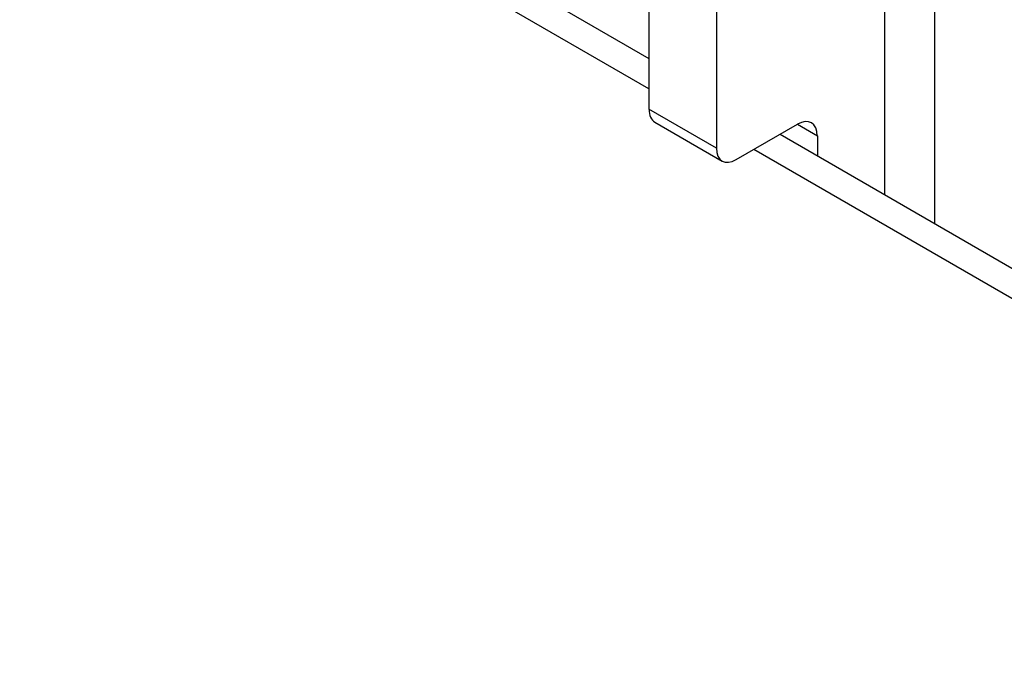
# Model space of a CAD drawing. Header units: inches. Extents: x 10 to 205, y 17 to 100.
# Tile 55 of 71: x 179.751 to 180.837, y 96.591 to 97.319. Entities that reach past the tile are written whole.
import ezdxf

# ---------------------------------------------------------------- set-up
doc = ezdxf.new("R2010")
doc.units = ezdxf.units.IN
doc.header["$MEASUREMENT"] = 0
doc.layers.add('Visible Edges(ANSI)', color=7, linetype='Continuous', lineweight=25)
doc.layers.add('Visible Tangent Edges(ANSI)', color=7, linetype='Continuous', lineweight=25)

msp = doc.modelspace()

# ---------------------------------------------------------------- linework, layer by layer
at = {"layer": 'Visible Edges(ANSI)'}
for p, q in [((180.76, 98.2541), (180.76, 97.0942)), ((180.4452, 97.9859), (180.4452, 97.22)), ((180.5195, 97.943), (180.5195, 97.1772)), ((179.7802, 97.6599), (180.4452, 97.276)), ((180.4517, 97.2058), (180.5259, 97.163)), ((180.5414, 97.1645), (180.6089, 97.2035)), ((180.5898, 97.1925), (204.0308, 83.6588)), ((180.6309, 97.1908), (180.6309, 97.1688))]:
    msp.add_line(p, q, dxfattribs=at)
for centre, major_axis, end_param in [((180.4672, 97.2327), (-0.0155, -0.0268), 6.283185), ((180.6089, 97.1782), (0.0155, 0.0268), 7.068583), ((180.5414, 97.1898), (-0.0155, -0.0268), 7.068583)]:
    msp.add_ellipse(centre, major_axis=major_axis, ratio=0.57735, start_param=5.497787, end_param=end_param, dxfattribs=at)
at = {"layer": 'Visible Tangent Edges(ANSI)'}
for p, q in [((180.7051, 98.1776), (180.7051, 97.1259)), ((180.4452, 97.2425), (179.7512, 97.6432)), ((180.5195, 97.1772), (180.4452, 97.22)), ((180.6089, 97.2035), (180.6309, 97.1908)), ((204.0308, 83.6254), (180.5608, 97.1757))]:
    msp.add_line(p, q, dxfattribs=at)

doc.saveas('drawing.dxf')
